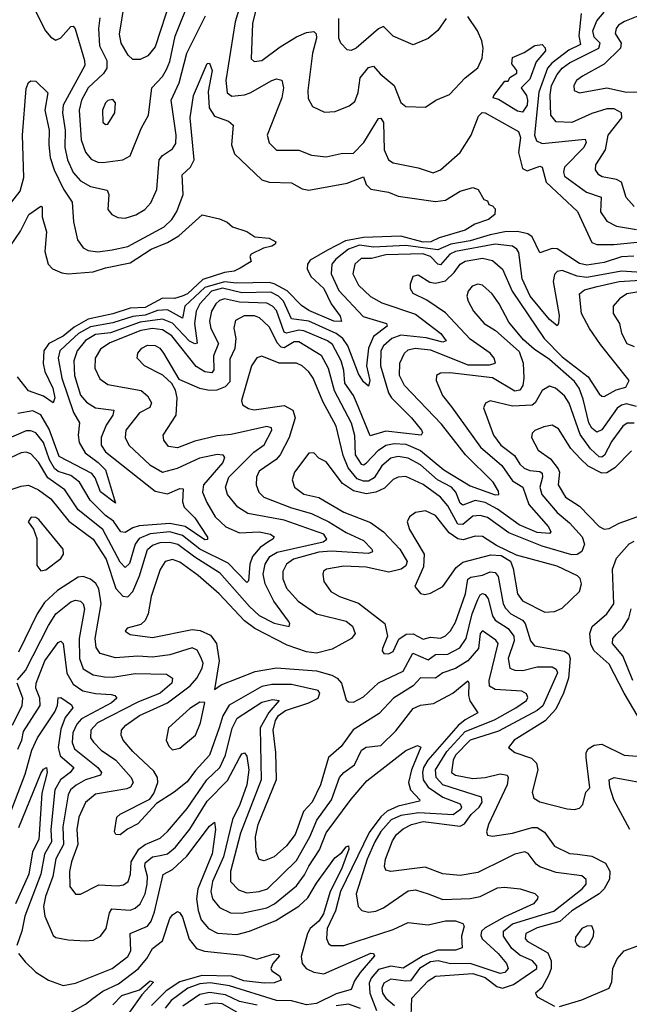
# Model space of a CAD drawing. Extents: x 1552033 to 1694788, y 811965 to 917215.
# Tile 235 of 256: x 1575690 to 1578146, y 892760 to 896730. Entities that reach past the tile are written whole.
import ezdxf

# ---------------------------------------------------------------- set-up
doc = ezdxf.new("R2010")
doc.units = 0

msp = doc.modelspace()

# ---------------------------------------------------------------- linework, layer by layer
at = {"layer": '0CON20XD'}
for points in [[(1576676.1, 896913.9), (1576627.5, 896715), (1576622, 896572), (1576635, 896561.1), (1576665, 896565.4), (1576739, 896621), (1576805, 896661.2), (1576845, 896678.2), (1576875, 896683.1), (1576883.7, 896673.7), (1576885.3, 896655), (1576868.8, 896595), (1576850.6, 896445), (1576851.7, 896411.7), (1576869.7, 896379.7), (1576917.4, 896357.4), (1576960.2, 896359.8), (1577016.7, 896383.3), (1577040.4, 896399.6), (1577053.6, 896436.4), (1577061.8, 896495), (1577095, 896536.9), (1577115, 896542.7), (1577141.7, 896511.7), (1577198, 896465), (1577225, 896395.7), (1577245, 896379.5), (1577325, 896377.5), (1577366.7, 896405), (1577421.3, 896428.7), (1577485, 896495.8), (1577535, 896535.6), (1577553.2, 896575), (1577556.9, 896615), (1577551.6, 896645), (1577533.8, 896685), (1577495, 896743.3)], [(1576012.5, 896737.5), (1576006.8, 896695), (1576011.3, 896625), (1576040.8, 896565), (1576041.3, 896535), (1576027.3, 896512.7), (1575965, 896455.8), (1575938.7, 896405), (1575929.4, 896365), (1575936.7, 896245), (1575955, 896196.4), (1575978.1, 896168.1), (1576005, 896155.8), (1576025, 896154.7), (1576105, 896164.5), (1576135, 896181.4), (1576178.8, 896291.2), (1576208.8, 896345), (1576221.6, 896455), (1576265, 896501.6), (1576281.3, 896528.7), (1576295, 896561.9), (1576316.5, 896663.5), (1576376.2, 896815)], [(1576298.7, 896815), (1576235, 896621.1), (1576206.2, 896583.8), (1576175, 896569.6), (1576145, 896570), (1576126.9, 896586.9), (1576098.8, 896635), (1576092.3, 896672.3), (1576111.6, 896795)], [(1576590.4, 896829.6), (1576558.3, 896721.7), (1576520.4, 896485), (1576525.3, 896435), (1576545, 896421.4), (1576595, 896427.3), (1576618.2, 896435), (1576705, 896485.4), (1576725, 896492.2), (1576746.2, 896486.2), (1576753.2, 896455), (1576746, 896415), (1576686.7, 896265), (1576695, 896234.2), (1576725, 896203.5), (1576815, 896204.4), (1576865, 896183.6), (1576925, 896177.3), (1576985, 896190.9), (1577035, 896191.5), (1577076.5, 896235), (1577135, 896331.1), (1577145, 896333.1), (1577155.5, 896315.5), (1577158.2, 896205), (1577175, 896164.5), (1577195, 896153.1), (1577295, 896133.2), (1577355, 896112.1), (1577385.6, 896125), (1577465, 896194.6), (1577508.8, 896265), (1577538.6, 896341.4), (1577553.7, 896356.3), (1577565, 896354.6), (1577699.6, 896279.6), (1577707.3, 896255), (1577699.5, 896195), (1577715, 896129.5), (1577735, 896120.3), (1577785, 896139.5), (1577795, 896135.8), (1577810.7, 896075), (1577936.6, 895956.6), (1577995, 895831.8), (1578015, 895823.8), (1578084.1, 895824.1), (1578190.8, 895835)], [(1575745, 896781.2), (1575793.7, 896685), (1575815, 896659.1), (1575835, 896647.5), (1575855, 896657.3), (1575895, 896703.3), (1575905, 896704.3), (1575912.8, 896692.8), (1575950.5, 896565), (1575951.4, 896545), (1575865.2, 896385), (1575862.2, 896355), (1575873.3, 896285), (1575871.6, 896215), (1575881.9, 896165), (1575904.6, 896114.6), (1575935, 896079.7), (1575975, 896057.9), (1576042.4, 896042.4), (1576048.4, 896025), (1576044.7, 895964.7), (1576061.4, 895945), (1576085, 895932.5), (1576115, 895930.4), (1576157.4, 895942.6), (1576193.3, 895965), (1576218.5, 895991.5), (1576242.8, 896045), (1576251.1, 896165), (1576265, 896182.3), (1576305, 896209.2), (1576318.7, 896231.3), (1576320.4, 896265), (1576299.6, 896405), (1576331.6, 896475), (1576362.7, 896595), (1576437.9, 896745)], [(1578241.4, 896768.6), (1578127.1, 896722.9), (1578102.5, 896707.5), (1578092.4, 896695), (1578089.2, 896675), (1578113.3, 896635), (1578110.8, 896615), (1578045, 896551.4), (1577958, 896502), (1577933.8, 896485), (1577922.1, 896465), (1577924.4, 896445), (1577945, 896434.6), (1578055, 896455.3), (1578135, 896437.5), (1578230.5, 896440.5)], [(1577408.5, 896735), (1577375, 896686.5), (1577335, 896653.8), (1577275, 896628.8), (1577195, 896664.2), (1577155, 896703.3), (1577135, 896693.3), (1577045.6, 896615), (1577025, 896606.4), (1577008.6, 896608.6), (1576983.1, 896635), (1576975.4, 896655), (1576975.2, 896735)], [(1577951.5, 896755), (1577942.4, 896665), (1577949.3, 896630.7), (1577902.4, 896607.6), (1577833.4, 896555), (1577815.9, 896534.1), (1577782, 896438), (1577764.4, 896264.4), (1577771.6, 896241.6), (1577795, 896231), (1577968.2, 896248.2), (1577972.5, 896235), (1577962.9, 896215), (1577885.2, 896135), (1577880.2, 896115), (1577885, 896098.9), (1577974, 896035), (1578032.3, 896015), (1578030, 895955), (1578055, 895917.5), (1578095, 895897), (1578135, 895890.2), (1578175, 895884.5)], [(1578165, 895976.8), (1578132.7, 896012.7), (1578115.1, 896075.1), (1578095, 896085.5), (1578037, 896097), (1578022.7, 896105), (1578010.3, 896125), (1578010.9, 896145), (1578050.2, 896205), (1578061, 896265), (1578115.4, 896335), (1578114.5, 896355), (1578085, 896370.5), (1578055, 896370.2), (1577995, 896352.2), (1577915, 896315.7), (1577851.1, 896318.9), (1577830.2, 896345), (1577826.7, 896426.7), (1577832.9, 896465), (1577855, 896509), (1577875.9, 896535), (1577905, 896556.2), (1578022.8, 896615), (1578028.6, 896635), (1578005, 896659.4), (1577999, 896685), (1578014.8, 896725), (1578045, 896760.7)], [(1577715, 896356.9), (1577695, 896360.8), (1577618.3, 896408.3), (1577597.5, 896415), (1577600, 896425), (1577645, 896482.5), (1577658.3, 896481.7), (1577665, 896497.5), (1577692.5, 896515), (1577692.5, 896525), (1577672, 896552), (1577675, 896578), (1577721.9, 896598.1), (1577765, 896625.6), (1577795, 896629.4), (1577807.2, 896617.2), (1577807.8, 896605), (1577770.2, 896559.8), (1577745, 896490), (1577710, 896455), (1577731.1, 896425), (1577736.2, 896405), (1577734.1, 896385), (1577715, 896356.9)], [(1575643.2, 895976.8), (1575691.2, 896038.8), (1575706.5, 896093.5), (1575701.5, 896265), (1575715, 896453.3), (1575725, 896477.5), (1575735, 896484.2), (1575755, 896482.5), (1575802.9, 896435), (1575790.7, 896365), (1575808.1, 896285), (1575806.6, 896225), (1575812.8, 896175), (1575828.2, 896125), (1575866.2, 896046.2), (1575901.5, 895995), (1575906.2, 895915), (1575922.1, 895842.1), (1575945, 895810), (1575965, 895799.1), (1576004.7, 895794.7), (1576061.7, 895801.7), (1576125, 895815.2), (1576271.4, 895895), (1576303.2, 895925), (1576323.2, 895956.8), (1576347.9, 896025), (1576344.3, 896105), (1576377.8, 896135), (1576393, 896165), (1576376.7, 896335), (1576389.3, 896425), (1576445, 896553.3), (1576455, 896554.3), (1576465.7, 896525), (1576449.4, 896440.6), (1576452.9, 896375), (1576475, 896340.8), (1576531.2, 896321.2), (1576550, 896305), (1576543.2, 896225), (1576555, 896188.8), (1576665, 896084), (1576695, 896075.2), (1576785, 896072.5), (1576827.7, 896047.7), (1576855, 896043.1), (1577008.7, 896071.3), (1577075, 896097.1), (1577086.2, 896065), (1577105, 896046.9), (1577175, 896034.6), (1577215, 896018.2), (1577365, 895996.6), (1577405, 896002.5), (1577465, 896038.8), (1577515, 896053.3), (1577537.5, 896045), (1577560, 896005), (1577575, 896000), (1577580, 895985), (1577595, 895980), (1577605, 895967.5), (1577604.5, 895945), (1577578.6, 895925), (1577524.1, 895905.9), (1577485, 895880.9), (1577379.6, 895850.4), (1577346.2, 895833.8), (1577315, 895832.7), (1577225, 895857.1), (1577075, 895851.4), (1577002.1, 895837.9), (1576930.2, 895800.2), (1576860.1, 895759.9), (1576849.3, 895745), (1576848.4, 895725), (1576863.3, 895695), (1576915, 895646), (1576944, 895584), (1576980.8, 895535), (1576986.6, 895513.4), (1576955, 895514), (1576855, 895557.5), (1576825, 895577.5), (1576766.9, 895636.9), (1576715, 895665.5), (1576695, 895669.8), (1576562.6, 895667.4), (1576515, 895673.7), (1576435, 895650.4), (1576355.1, 895575), (1576345, 895526.8), (1576285, 895560.8), (1576245, 895557.8), (1576195, 895538.9), (1576145, 895532.9), (1576065, 895507.5), (1575975, 895491.6), (1575927.1, 895465), (1575875, 895418), (1575851.7, 895395), (1575844.8, 895365), (1575859.7, 895285), (1575906.8, 895146.8), (1575930.3, 895105), (1575925.5, 895055), (1575929.7, 895025), (1575953.5, 894983.5), (1576006.3, 894945), (1576035.9, 894915), (1576075, 894780), (1576015, 894826.8), (1575993.2, 894883.2), (1575979.9, 894899.9), (1575848.4, 894968.4), (1575808.5, 895078.5), (1575775, 895136.7), (1575742.8, 895152.8), (1575682, 895142)], [(1576035, 896307.5), (1576045, 896309.2), (1576072.5, 896355), (1576075.6, 896395), (1576065, 896408.6), (1576045, 896404.3), (1576035.7, 896395), (1576023.8, 896365), (1576025, 896316.7), (1576035, 896307.5)], [(1575652, 895818), (1575693, 895877), (1575726.2, 895945), (1575775, 895978), (1575780, 895975), (1575779.6, 895935), (1575798.2, 895875), (1575790.9, 895795), (1575803.9, 895745), (1575822.2, 895725), (1575858.9, 895708.9), (1575885, 895705.8), (1575985, 895714), (1576035, 895730.2), (1576135, 895749.1), (1576219.2, 895805), (1576285, 895832.3), (1576331, 895859), (1576425, 895943.8), (1576495, 895926.7), (1576525, 895913.3), (1576547.5, 895895), (1576605, 895876.2), (1576637.5, 895855), (1576695, 895848.9), (1576722, 895835), (1576719.2, 895825), (1576705, 895816.5), (1576671.5, 895808.5), (1576622.5, 895785), (1576617.5, 895775), (1576622.5, 895755), (1576578.3, 895728.3)], [(1578163.7, 895776.3), (1578115, 895774.1), (1578045, 895750.4), (1577975, 895740.5), (1577945, 895747.6), (1577855, 895806.3), (1577835, 895807.4), (1577785, 895790.4), (1577754.9, 895854.9), (1577736.7, 895866.7), (1577695.6, 895875.6), (1577645, 895874.7), (1577585, 895862.7), (1577505, 895837.8), (1577426.9, 895825), (1577375, 895802.6), (1577245, 895819.8), (1577115, 895812.7), (1577058.9, 895821.1), (1577015, 895804.9), (1576963, 895765), (1576947, 895745), (1576944.4, 895705), (1576975, 895638.4), (1577073, 895533), (1577168.1, 895505), (1577170, 895495), (1577115, 895453.2), (1577095.1, 895405), (1577087.1, 895335), (1577100.2, 895275), (1577095, 895252.5), (1577075, 895269.6), (1577055, 895302.3), (1577011.5, 895415), (1576991.6, 895445), (1576965, 895464.3), (1576855, 895514.2), (1576785, 895524), (1576753, 895595), (1576732.2, 895615), (1576701.2, 895631.2), (1576585, 895628.6), (1576507.1, 895647.1), (1576462.3, 895635), (1576415.8, 895585), (1576400.3, 895555), (1576394.3, 895505), (1576404.5, 895425.5), (1576395, 895422.8), (1576373.6, 895433.6), (1576305, 895506.9), (1576265, 895522.8), (1576175, 895510.9), (1576055, 895467.4), (1575995, 895460.9), (1575955, 895436.6), (1575921.2, 895395), (1575907.9, 895355), (1575910.6, 895295), (1575935, 895216.4), (1575958.2, 895188.2), (1575995, 895164.4), (1576068.9, 895155), (1576065.2, 895135), (1576037.8, 895095), (1576017.8, 895045), (1576018.5, 895015), (1576035, 894987.4), (1576235, 894828.9), (1576285, 894817.9), (1576335, 894840.3), (1576348.8, 894838.8), (1576346.2, 894786.2), (1576351.8, 894765), (1576395, 894721.8), (1576446.8, 894643.2), (1576446.2, 894633.8), (1576435, 894633.2), (1576356.5, 894686.5), (1576295, 894698.7), (1576171.2, 894688.8), (1576145, 894681.1), (1576115, 894662.7), (1576097.5, 894665), (1576067.5, 894707.5), (1576035, 894730.6), (1575973.2, 894793.2), (1575930.4, 894865), (1575895, 894892), (1575845, 894908.7), (1575829.9, 894919.9), (1575809.4, 894955), (1575784.9, 895025), (1575755, 895063.9), (1575735, 895072.5), (1575715, 895072.4), (1575625, 895033.1)], [(1578195, 895711), (1578115, 895715.5), (1577975, 895691.1), (1577935.8, 895695.8), (1577875, 895718.4), (1577855, 895715.4), (1577845, 895702.5), (1577839.5, 895675), (1577862.7, 895537.3), (1577860.8, 895505), (1577855, 895496.2), (1577825, 895520.9), (1577746.8, 895615), (1577713.6, 895685), (1577701.2, 895791.2), (1577693.4, 895805), (1577675, 895817.1), (1577605.1, 895825.1), (1577445, 895795.3), (1577423.4, 895785), (1577385, 895742.1), (1577375, 895744.8), (1577345, 895775.8), (1577314.1, 895785.9), (1577165, 895781.5), (1577107.8, 895767.8), (1577065, 895767), (1577040.5, 895745), (1577031.4, 895705), (1577055, 895660), (1577103.7, 895613.7), (1577148.2, 895588.2), (1577285, 895543.4), (1577386.6, 895465), (1577407.8, 895435), (1577395, 895429.3), (1577327.7, 895447.7), (1577225, 895458), (1577188.9, 895445), (1577155.6, 895415), (1577145.2, 895395), (1577143.6, 895335), (1577175.2, 895225), (1577187.4, 895205), (1577267.9, 895125), (1577308.9, 895075), (1577312.7, 895065), (1577307.5, 895055), (1577165, 895071.1), (1577101.6, 895051.6), (1577046.8, 895186.8), (1577034.8, 895215), (1577000.3, 895265), (1576995.9, 895315), (1576984.3, 895355), (1576950.1, 895420.1), (1576929.7, 895435), (1576835, 895475.3), (1576815, 895478.2), (1576765, 895466.1), (1576755, 895469.7), (1576725, 895557.4), (1576708.3, 895575), (1576685, 895587.3), (1576575, 895591.5), (1576515, 895603.9), (1576495, 895598.3), (1576480, 895585), (1576462.4, 895555), (1576453.8, 895515), (1576459.4, 895485), (1576491.3, 895425), (1576470.4, 895375), (1576471.3, 895318.7), (1576463.4, 895306.6), (1576435, 895310), (1576401.1, 895331.1), (1576302.6, 895455), (1576265, 895479.9), (1576225, 895485.6), (1576177.3, 895477.3), (1576052.8, 895427.2), (1576015, 895401.8), (1575993.5, 895365), (1575992.9, 895325), (1576011.9, 895281.9), (1576045, 895259.1), (1576178.9, 895235), (1576205, 895213.3), (1576220.4, 895185), (1576214, 895166), (1576172.1, 895145), (1576116.7, 895075), (1576114.6, 895045), (1576130, 895015), (1576214.1, 894935), (1576265, 894905.7), (1576325, 894922), (1576415, 894963), (1576485, 894978.6), (1576508.1, 894975), (1576515.4, 894965), (1576507.5, 894945), (1576429.6, 894855), (1576426.7, 894825), (1576443.2, 894783.2), (1576477.6, 894725), (1576520.5, 894685), (1576575, 894660.8), (1576654.8, 894664.8), (1576700, 894655), (1576714.4, 894645), (1576710, 894635), (1576694, 894626), (1576658.4, 894601.6), (1576627.7, 894565), (1576616.5, 894535), (1576612.2, 894467.8), (1576605, 894460.4), (1576529.3, 894539.3), (1576415, 894594.9), (1576345, 894650.8), (1576295, 894664.9), (1576215, 894657.3), (1576171.6, 894638.4), (1576154.9, 894615), (1576132.2, 894537.8), (1576115, 894521.4), (1576095, 894542.8), (1576024, 894674), (1575925, 894753.9), (1575871.1, 894835), (1575802.4, 894882.4), (1575765, 894946.4), (1575735, 894979.4), (1575715, 894985.8), (1575695, 894983.6), (1575654.9, 894965.1)], [(1575605, 894820.3), (1575695, 894849.3), (1575725, 894852.8), (1575765, 894834.7), (1575815, 894798.2), (1575887.6, 894707.6), (1575985, 894635.2), (1576038, 894555), (1576076.5, 894436.5), (1576105, 894406.2), (1576125, 894402.4), (1576145, 894424.6), (1576171.8, 894488.2), (1576205, 894594.2), (1576225, 894611.1), (1576255, 894621.5), (1576295, 894623.9), (1576326.2, 894615), (1576395, 894563.7), (1576495, 894501.7), (1576615, 894363.6), (1576655, 894328.2), (1576715, 894296.2), (1576775, 894283.3), (1576777.5, 894295), (1576772.1, 894305), (1576713.2, 894385), (1576679.3, 894455), (1576670.8, 894495), (1576678.5, 894535), (1576697, 894565), (1576726.4, 894583.6), (1576911.8, 894625), (1576926.7, 894635), (1576914.5, 894655), (1576755, 894712.3), (1576609.2, 894739.2), (1576568.9, 894765), (1576527.1, 894815), (1576519.5, 894845), (1576532.7, 894885), (1576633.4, 894986.6), (1576674.3, 895015.7), (1576705.8, 895075), (1576704.4, 895085), (1576685, 895089.8), (1576542.2, 895057.8), (1576485, 895052.6), (1576395, 895030.7), (1576325, 895003.8), (1576289.1, 895009.1), (1576270.9, 895035), (1576268.2, 895055), (1576320.4, 895135), (1576324.1, 895205), (1576316.8, 895236.8), (1576302.6, 895262.6), (1576266.6, 895296.6), (1576191.9, 895335), (1576163.3, 895365), (1576165.5, 895385), (1576181.8, 895405), (1576205, 895417.3), (1576235, 895417), (1576253.8, 895405), (1576269.2, 895385), (1576330.9, 895280.9), (1576414.2, 895244.2), (1576455, 895236.2), (1576485, 895237.5), (1576519.3, 895250.7), (1576538.1, 895271.9), (1576537.4, 895362.6), (1576558.4, 895405), (1576562.4, 895445), (1576554.2, 895485.8), (1576561, 895519), (1576595, 895537.9), (1576635, 895537.7), (1576655, 895528.8), (1576692.8, 895492.8), (1576726.5, 895426.5), (1576741.4, 895411.4), (1576755, 895408.3), (1576795, 895432.2), (1576815, 895432.8), (1576905, 895377.3), (1576933, 895325), (1576956.1, 895235), (1577025.7, 895105), (1577038.2, 895055), (1577041.5, 894975), (1577065, 894938.1), (1577075, 894935.3), (1577085, 894941.4), (1577135, 894993.8), (1577165, 895014.5), (1577198.5, 895021.5), (1577245, 895018.1), (1577305, 894992.6), (1577399.1, 894915), (1577505, 894850), (1577605.9, 894814.1), (1577620.8, 894815), (1577618.8, 894828.8), (1577597.5, 894865), (1577486, 894976), (1577389, 895099), (1577240, 895255), (1577220, 895295), (1577221.6, 895345), (1577240.7, 895385), (1577255, 895398.4), (1577283.7, 895406.3), (1577345, 895398.4), (1577495, 895338), (1577582.2, 895337.8), (1577606.7, 895345), (1577600.9, 895365), (1577584.7, 895385), (1577505, 895441.4), (1577405, 895548.7), (1577329.8, 895599.8), (1577275, 895625.7), (1577264.4, 895645), (1577264.2, 895665), (1577275, 895695.8), (1577295, 895700.8), (1577342.4, 895672.4), (1577365, 895667.2), (1577405, 895677.4), (1577439.7, 895710.3), (1577464.7, 895745), (1577485, 895757), (1577555, 895769), (1577595, 895759.5), (1577635, 895724.6), (1577673.3, 895635), (1577803.5, 895445), (1577875, 895370.9), (1577980.7, 895290.7), (1578025, 895221.9), (1578035, 895211.5), (1578045, 895210.9), (1578093, 895237), (1578131.7, 895248.3), (1578145.6, 895275), (1578030.5, 895420.5), (1577985.6, 895485.6), (1577953.9, 895545), (1577944.7, 895625), (1577965, 895640.6), (1578016.3, 895653.7)], [(1576578.3, 895728.3), (1576553.6, 895716.4), (1576515, 895710.5), (1576428, 895682), (1576365.8, 895625), (1576343.6, 895615), (1576313.7, 895606.3), (1576265, 895607.3), (1576195, 895570.2), (1576135, 895567.1), (1576065, 895544.1), (1575965, 895522.6), (1575909.4, 895490.6), (1575865, 895453.7), (1575807.2, 895425), (1575787.3, 895395), (1575784.1, 895344.1), (1575791.1, 895311.1), (1575823.4, 895245), (1575831.1, 895205), (1575825, 895185.6), (1575785, 895212.1), (1575725, 895234), (1575680.6, 895290.6)], [(1578175, 895170.8), (1578135, 895181.3), (1578115, 895176.4), (1578096.7, 895163.3), (1578035, 895075.9), (1578015, 895067.6), (1577995, 895083.5), (1577982.7, 895105), (1577959.8, 895200.2), (1577943.9, 895245), (1577925, 895271.9), (1577825, 895359.4), (1577762.1, 895402.1), (1577719.9, 895439.9), (1577660, 895510), (1577621.5, 895585), (1577593.6, 895625), (1577555, 895659.1), (1577535, 895663.6), (1577513.1, 895655), (1577496.5, 895635), (1577491.2, 895615), (1577496.5, 895595), (1577517.9, 895555), (1577560.5, 895505), (1577606.3, 895476.3), (1577701.9, 895391.9), (1577718, 895345), (1577721.2, 895285), (1577716.7, 895255), (1577705, 895236.9), (1577685, 895232.4), (1577595, 895286.6), (1577423.4, 895306.6), (1577385.4, 895304.6), (1577369.2, 895295), (1577367.3, 895275), (1577392.8, 895215), (1577429.1, 895169.1), (1577546.1, 895006.1), (1577632.2, 894932.2), (1577675, 894870.7), (1577717.5, 894845), (1577741, 894775), (1577820.5, 894685), (1577829.6, 894665), (1577825, 894657.8), (1577775, 894662.6), (1577702.8, 894692.8), (1577615, 894756.9), (1577565, 894783.4), (1577525, 894790.8), (1577475, 894773.2), (1577465, 894781.3), (1577447.2, 894825), (1577429.6, 894845), (1577373.2, 894875), (1577305, 894935.2), (1577255, 894962.3), (1577215, 894968.6), (1577185, 894961.6), (1577149.4, 894930.6), (1577117.6, 894882.4), (1577095, 894869.5), (1577075, 894869.6), (1577049.1, 894879.1), (1577012.8, 894922.8)], [(1578016.3, 895653.7), (1578105, 895674.9), (1578256.7, 895683.3)], [(1578275, 895648), (1578135.6, 895624.4), (1578106.5, 895605), (1578081.2, 895575), (1578080.9, 895545), (1578106.5, 895505), (1578115, 895466.2), (1578135.6, 895425), (1578165, 895412.9)], [(1577012.8, 894922.8), (1576992.9, 894972.9), (1576965, 895090.9), (1576910.6, 895190.6), (1576872.7, 895285), (1576855, 895310.8), (1576828.2, 895335), (1576805, 895344.7), (1576735, 895345.6), (1576665, 895373.9), (1576645, 895366.9), (1576623.1, 895335), (1576583.3, 895195), (1576586.8, 895176.8), (1576611.7, 895161.7), (1576635, 895157.3), (1576755, 895174.5), (1576790.5, 895155), (1576800, 895125), (1576775.9, 895045), (1576739.3, 894975), (1576722.9, 894957.1), (1576655, 894910), (1576643.5, 894885), (1576642.5, 894855), (1576653.8, 894825), (1576673.5, 894805), (1576785, 894761.5), (1576865, 894738.9), (1576935.5, 894705.5), (1577005, 894662.2), (1577075, 894630.2), (1577108, 894595), (1577110.9, 894585), (1577095, 894577.9), (1576945, 894587.3), (1576895, 894583.3), (1576792.3, 894555), (1576765.3, 894535), (1576750, 894505), (1576750, 894475), (1576765, 894437.5), (1576811.5, 894385), (1576885, 894334.8), (1577005.6, 894305), (1577030.4, 894285), (1577040.9, 894255), (1577027.1, 894235), (1576948.6, 894191.4), (1576885, 894175.6), (1576845, 894181.3), (1576768, 894208), (1576637.2, 894275), (1576595.9, 894305.9), (1576493.4, 894415), (1576409.2, 894489.2), (1576335, 894543.2), (1576305, 894553.1), (1576275.2, 894544.8), (1576255, 894513.1), (1576219.6, 894405), (1576207.3, 894335), (1576195, 894307.5), (1576178.2, 894291.8), (1576122.7, 894277.3), (1576114.3, 894265), (1576135, 894250.9), (1576225, 894238.7), (1576385, 894270.8), (1576416.8, 894266.8), (1576458.1, 894248.1), (1576482.5, 894215), (1576492.7, 894145), (1576475, 894030), (1576501.9, 894048.1), (1576638.1, 894101.9), (1576723.9, 894116.1), (1576885, 894105.2), (1576947.4, 894087.4), (1576969.3, 894075), (1576986.9, 894055), (1577005, 893988.1), (1577015, 893980), (1577035, 893978.7), (1577075, 894000), (1577135, 894056.3), (1577235, 894103), (1577273.8, 894176.2), (1577335, 894149.6), (1577365, 894170.6), (1577415, 894171.2), (1577462.8, 894197.2), (1577488.1, 894235), (1577513.3, 894335), (1577535, 894392.5), (1577545, 894410.6), (1577555, 894415.8), (1577565, 894412.2), (1577577.7, 894395), (1577595, 894326.4), (1577605, 894308.4), (1577657.3, 894275), (1577680.2, 894245), (1577681.9, 894225), (1577657.5, 894155), (1577665, 894115.6), (1577685, 894107.3), (1577716.6, 894106.6), (1577775, 894120.6), (1577835, 894120.7), (1577851.4, 894111.4), (1577857, 894097), (1577797.1, 893962.9), (1577775, 893945.1), (1577618.9, 893861.1), (1577505, 893825.4), (1577445.4, 893765), (1577436.6, 893745), (1577430, 893695), (1577445, 893683.8), (1577515, 893670), (1577565, 893674.4), (1577625, 893689.8), (1577654.1, 893684.1), (1577658.5, 893675), (1577653.8, 893645), (1577578.5, 893485), (1577570, 893455), (1577575, 893442.5), (1577595, 893438.5), (1577675, 893450), (1577755, 893473), (1577775, 893473.5), (1577804.6, 893454.6), (1577845, 893398.2), (1577905, 893368), (1577937.5, 893365), (1577995, 893357), (1578049.5, 893329.5), (1578067.3, 893297.3), (1578065.6, 893265), (1578045.2, 893225), (1578025, 893205.2), (1577915, 893136.5), (1577866, 893094), (1577775, 893068.5), (1577729.3, 893045), (1577726.7, 893025), (1577734.6, 893015), (1577817.8, 892967.8), (1577831.3, 892935), (1577831.2, 892905), (1577821.7, 892878.3), (1577793.1, 892826.9), (1577767.5, 892805), (1577775, 892790), (1577845, 892753.1)], [(1578165, 895103.9), (1578136.8, 895103.2), (1578119.5, 895090.5), (1578075, 895030.5), (1578046.3, 894973.7), (1578035, 894965.6), (1578025, 894967.2), (1577989.9, 894999.9), (1577947.9, 895057.9), (1577903.4, 895183.4), (1577885, 895212.8), (1577848.5, 895245), (1577825, 895251.8), (1577795, 895235.5), (1577766.5, 895185), (1577755, 895176.4), (1577675, 895172.4), (1577585, 895193.5), (1577566.2, 895183.8), (1577558.8, 895165), (1577599, 895055), (1577628.6, 895015), (1577682.7, 894972.7), (1577705, 894937.5), (1577722.2, 894922.2), (1577745, 894911.9), (1577785, 894908.6), (1577795, 894901.1), (1577796.7, 894885), (1577785.2, 894845), (1577793.8, 894815), (1577855, 894743.4), (1577905, 894701.9), (1577955.7, 894645), (1577965.7, 894615), (1577954.8, 894585.2), (1577936.1, 894573.9), (1577915, 894572.9), (1577795, 894606.7), (1577660.7, 894660.7), (1577575, 894722.8), (1577545, 894731), (1577515, 894727.7), (1577475, 894694.5), (1577455, 894695.6), (1577415, 894770), (1577385.7, 894805), (1577315, 894856), (1577245, 894887.6), (1577215, 894885.2), (1577195, 894876.2), (1577159.5, 894840.5), (1577125, 894824.5), (1577085, 894817.9), (1577035, 894830.3), (1576990.5, 894860.5), (1576925, 894946.9), (1576895, 894961.5), (1576875, 894983.5), (1576855, 894982.5), (1576796.9, 894905), (1576787.8, 894875), (1576797.3, 894845), (1576835, 894817.1), (1576895, 894803.2), (1576995, 894744.3), (1577102.6, 894702.6), (1577155, 894664.7), (1577221.1, 894595), (1577251.2, 894545), (1577245, 894527.5), (1577226.8, 894515), (1577177.3, 894502.7), (1577085, 894522.1), (1576995, 894526), (1576926, 894515), (1576913.6, 894506.4), (1576910.4, 894495), (1576914.7, 894464.7), (1576943.9, 894423.9), (1576978.1, 894405), (1577055, 894377.6), (1577160.9, 894295), (1577172, 894245), (1577151.4, 894195), (1577150, 894185), (1577157.5, 894175), (1577175, 894173.8), (1577195, 894182.7), (1577217.3, 894232.7), (1577246.9, 894253.1), (1577275, 894254.4), (1577315, 894232), (1577345, 894239.7), (1577385, 894236.7), (1577405, 894245.3), (1577425, 894266), (1577445, 894300.9), (1577486, 894415), (1577495.4, 894474.6), (1577507.2, 894482.8), (1577555, 894490.2), (1577585, 894503.4), (1577605, 894500.5), (1577617.3, 894485), (1577638.2, 894375), (1577646.7, 894356.7), (1577668.6, 894335), (1577715, 894309.5), (1577726.9, 894295), (1577748.4, 894225), (1577764.6, 894205), (1577885, 894183.7), (1577901.9, 894171.9), (1577908.2, 894155), (1577901.4, 894075), (1577881.3, 894015), (1577850.3, 893949.7), (1577807.2, 893902.8), (1577682.2, 893825), (1577658.8, 893795), (1577685, 893775.5), (1577752.3, 893752.3), (1577772.4, 893732.4), (1577777.7, 893705), (1577754.6, 893615), (1577761.5, 893591.5), (1577785, 893576.7), (1577895, 893548.5), (1577924.5, 893545.5), (1577945, 893550.6), (1577958.1, 893565), (1577971.2, 893615), (1577987, 893633), (1577971.7, 893755), (1577972.1, 893775), (1577979.7, 893790.3), (1578005, 893805.3), (1578035, 893809.4), (1578125, 893764.1), (1578195, 893759.1)], [(1578155, 894991.2), (1578087, 894923), (1578055, 894903.3), (1578035, 894901.7), (1577980.5, 894930.5), (1577948.8, 894958.8), (1577911, 895001), (1577860.9, 895080.9), (1577835, 895094.5), (1577801.9, 895088.1), (1577765, 895074.2), (1577755, 895063.3), (1577752.2, 895045), (1577778.2, 894995), (1577828.8, 894958.8), (1577859.7, 894919.7), (1577864.1, 894905), (1577859.8, 894855), (1577888.8, 894805), (1577945, 894767.9), (1578025, 894686.4), (1578045, 894675.7), (1578065, 894678), (1578105, 894700.2), (1578195, 894731.8)], [(1577805, 894341.5), (1577845, 894343.3), (1577875, 894357.8), (1577945.2, 894424.8), (1577954, 894455), (1577947.5, 894477.5), (1577937.5, 894487.5), (1577855, 894526.5), (1577691.2, 894571.2), (1577610.2, 894610.2), (1577555, 894646.8), (1577525, 894648.1), (1577476.7, 894633.3), (1577455, 894637.1), (1577420.7, 894660.7), (1577365, 894731.1), (1577325, 894749.7), (1577285, 894743.3), (1577260, 894725), (1577250.5, 894705), (1577260.3, 894675), (1577319.8, 894575), (1577316.6, 894523.4), (1577281.2, 894445), (1577305, 894416.2), (1577322.1, 894412.1), (1577345, 894417.5), (1577394.7, 894445.3), (1577448.9, 894521.1), (1577475, 894542.5), (1577588.2, 894571.8), (1577630.2, 894570.2), (1577666.7, 894546.7), (1577677.9, 894517.9), (1577695.7, 894415), (1577715, 894386.4), (1577805, 894341.5)], [(1575775, 894508), (1575795, 894512.2), (1575855, 894557.1), (1575865.5, 894575), (1575864.5, 894595), (1575766.9, 894715), (1575755, 894723.1), (1575735.6, 894724.4), (1575723.3, 894705), (1575745.6, 894675.6), (1575758.6, 894638.6), (1575759.3, 894529.3), (1575775, 894508)], [(1578199.6, 893889.6), (1578124.7, 894014.7), (1578065, 894131.1), (1578005, 894185.3), (1577991.1, 894211.1), (1577987, 894255), (1577996.4, 894283.6), (1578055.2, 894334.8), (1578083.5, 894375), (1578078.9, 894515), (1578095, 894558.6), (1578145, 894616.1), (1578165, 894627.3)], [(1577267.5, 892715), (1577270, 892785), (1577335.3, 892855), (1577365, 892874), (1577515, 892883.6), (1577565, 892867.7), (1577611.6, 892831.6), (1577635, 892824.9), (1577679.8, 892840.2), (1577773.2, 892905), (1577773.8, 892915), (1577755.8, 892935), (1577705, 892958.7), (1577672.7, 892985), (1577639.1, 893035), (1577638.7, 893055), (1577675.8, 893084.2), (1577841.2, 893135), (1577956.4, 893225), (1577972.2, 893245), (1577972.7, 893262.7), (1577955, 893278.2), (1577851.6, 893291.6), (1577784.8, 893314.8), (1577770.3, 893325), (1577738.6, 893368.6), (1577725.3, 893375.3), (1577685, 893364.8), (1577645, 893345.7), (1577535, 893291.9), (1577465, 893279), (1577395, 893285.8), (1577322.8, 893312.8), (1577185, 893295.4), (1577165, 893300.6), (1577159.3, 893315), (1577163.2, 893345), (1577191.2, 893418.8), (1577208.4, 893445), (1577235, 893467.7), (1577268.8, 893485), (1577315, 893496.5), (1577465, 893478.1), (1577482.3, 893487.7), (1577508.8, 893525), (1577540.6, 893555), (1577552.6, 893575), (1577550.4, 893595), (1577395, 893644.3), (1577367.8, 893675), (1577364.9, 893705), (1577411.1, 893778.9), (1577485, 893860.2), (1577603.1, 893906.9), (1577689.1, 893955), (1577731.8, 893985), (1577737.6, 893997.6), (1577731.2, 894011.2), (1577712.8, 894022.8), (1577605, 894029.6), (1577583.2, 894043.2), (1577581.5, 894065), (1577617.9, 894215), (1577608.7, 894228.7), (1577555, 894265.9), (1577544.9, 894255.1), (1577537.9, 894195), (1577495.5, 894144.5), (1577445, 894114.2), (1577395, 894096.7), (1577365, 894075.7), (1577305, 894076.5), (1577275.4, 894044.6), (1577195.9, 893995), (1577137.9, 893932.1), (1577032.9, 893867.1), (1576985, 893799.2), (1576934, 893755), (1576902.3, 893645), (1576868, 893575), (1576833.2, 893536.8), (1576799.6, 893445), (1576765, 893398.7), (1576715, 893354.1), (1576675, 893338.5), (1576654, 893344), (1576642.3, 893375), (1576640, 893435), (1576650, 893485), (1576724, 893666), (1576722.3, 893775), (1576710.5, 893865), (1576720, 893905), (1576733, 893925), (1576761, 893945), (1576854.5, 893975), (1576892.7, 893995), (1576899.2, 894015), (1576892.9, 894025), (1576785, 894048.9), (1576705, 894049), (1576665, 894041.2), (1576534.2, 893965.8), (1576507.5, 893922.5), (1576493.9, 893875), (1576455, 893764), (1576397.3, 893702.7), (1576365, 893657.5), (1576311.8, 893615), (1576240.4, 893569.6), (1576165, 893487.1), (1576123.8, 893466.2), (1576095, 893443.1), (1576076.7, 893445), (1576071.9, 893455), (1576081.1, 893515), (1576095, 893527.3), (1576213.3, 893586.7), (1576230.4, 893609.6), (1576246.8, 893655), (1576244.8, 893675), (1576230.3, 893700.3), (1576145, 893779.2), (1576106, 893825), (1576098.2, 893845), (1576100.4, 893865), (1576116.7, 893885), (1576172.4, 893925), (1576285, 893975.1), (1576376.1, 894043.9), (1576403.8, 894075), (1576424.8, 894115), (1576428.3, 894135), (1576419.8, 894159.8), (1576405, 894188.5), (1576385, 894197.3), (1576295, 894168.5), (1576225, 894159.1), (1576165, 894163.4), (1576075, 894156.9), (1576014.4, 894174.4), (1575998.3, 894198.3), (1575993.3, 894235), (1576017.5, 894375), (1576007.8, 894435), (1575996.7, 894456.7), (1575975, 894473.9), (1575945, 894484.4), (1575925, 894482.1), (1575841.5, 894428.5), (1575789.9, 894380.1), (1575759.6, 894335), (1575685, 894180.3)], [(1575681.3, 894068.7), (1575713.6, 894106.4), (1575805, 894288), (1575835, 894334.7), (1575895, 894382.7), (1575915, 894389.1), (1575935, 894385.4), (1575945.2, 894375.2), (1575951.3, 894355), (1575928.6, 894235), (1575931, 894155), (1575945, 894112.8), (1575985, 894088.7), (1576031, 894081), (1576065, 894079.3), (1576155, 894093.3), (1576280.9, 894090.9), (1576305.3, 894075.3), (1576302.8, 894055), (1576255, 894014.5), (1576165, 893978.3), (1576002.7, 893895), (1575976.8, 893865), (1575974.8, 893835), (1575986.5, 893816.5), (1576018.2, 893785), (1576077.3, 893745), (1576138.9, 893675), (1576147.3, 893655), (1576136.7, 893635), (1576121.8, 893628.2), (1575995, 893607.3), (1575955, 893573.5), (1575928.2, 893515), (1575919.3, 893465), (1575923.7, 893405), (1575898.4, 893335), (1575890.6, 893295), (1575891.8, 893235), (1575915, 893204.5), (1575935, 893204.5), (1576008.8, 893241.2), (1576085, 893237.9), (1576108.2, 893241.8), (1576126.1, 893255), (1576136.1, 893285), (1576138.5, 893335), (1576169.2, 893385), (1576195, 893404.8), (1576255, 893430.5), (1576285, 893456.6), (1576365, 893548.9), (1576444.3, 893665.7), (1576496.2, 893715), (1576519.5, 893765), (1576546.3, 893873.7), (1576566.4, 893913.6), (1576665, 893977.9), (1576708.4, 893988.4), (1576735.5, 893985), (1576692.8, 893937.2), (1576659, 893875), (1576661.9, 893665), (1576579.7, 893450.3), (1576538.5, 893295), (1576539.3, 893255), (1576571.7, 893221.7), (1576605, 893209.8), (1576654.7, 893214.7), (1576687.7, 893225), (1576805, 893339.7), (1576858.3, 893435), (1576887.1, 893502.9), (1576946.5, 893585), (1576978.4, 893675), (1576995, 893694.1), (1577038.2, 893725), (1577066.5, 893785), (1577085, 893797), (1577145, 893803.5), (1577205, 893862.7), (1577275, 893952.5), (1577305, 893966.7), (1577357.5, 893972.5), (1577435, 894014.7), (1577495, 894064), (1577500, 894055), (1577498.1, 894005), (1577503.3, 893983.3)], [(1578159.6, 894065), (1578120.4, 894165), (1578078.2, 894215), (1578079.3, 894235), (1578095, 894251.8), (1578118.6, 894275), (1578143.5, 894316.5), (1578152.9, 894355)], [(1575681.9, 893788.1), (1575698.8, 893825), (1575705, 893859.6), (1575771.9, 893965), (1575771, 893995), (1575754.4, 894035), (1575756.5, 894055), (1575791.4, 894145), (1575845, 894218.5), (1575855, 894224.5), (1575865, 894214.2), (1575879.1, 894095), (1575905, 894050.5), (1575944.4, 894024.4), (1575995, 894013), (1576058.6, 894008.6), (1576072.5, 894005), (1576081.5, 893995), (1576059.7, 893975), (1575938.9, 893911.1), (1575919.8, 893890.2), (1575904.3, 893855), (1575900.8, 893815), (1575909.8, 893789.8), (1576004.7, 893715), (1576019.7, 893695), (1576015, 893683.8), (1575954.9, 893665.1), (1575916.9, 893643.1), (1575894.9, 893625.1), (1575884.5, 893605), (1575863.9, 893475), (1575865.6, 893405), (1575835, 893346.2), (1575823.3, 893275), (1575793.9, 893195), (1575785.7, 893155), (1575791.1, 893115), (1575825, 893038), (1575835, 893030), (1575885, 893019.5), (1575955, 893016.2), (1575985, 893019.1), (1576015, 893034.5), (1576038, 893065), (1576051.7, 893128.3), (1576061.5, 893145), (1576135, 893140.2), (1576155, 893147.5), (1576175, 893165.4), (1576194.8, 893205), (1576203.1, 893245), (1576204.6, 893275), (1576193.3, 893315), (1576195, 893330.8), (1576224.9, 893355.1), (1576255, 893359.7), (1576285, 893366.8), (1576316.9, 893393.1), (1576375, 893466.7), (1576445, 893578.9), (1576527.2, 893662.8), (1576575, 893754.4), (1576585, 893770), (1576595, 893774.2), (1576605, 893760), (1576613.5, 893705), (1576605.4, 893645), (1576577.1, 893565), (1576546.8, 893505), (1576510.3, 893355), (1576466.2, 893255), (1576459.4, 893215), (1576466.1, 893185), (1576495, 893150.3), (1576539.2, 893129.2), (1576585, 893127), (1576685, 893148.8), (1576716.8, 893165), (1576805, 893238.1), (1576837.8, 893282.2), (1576855, 893317.3), (1576897.5, 893382.5), (1576925, 893451.1), (1577025, 893587.1), (1577088.7, 893661.3), (1577245, 893783.4), (1577293.1, 893803.1), (1577306.4, 893796.4), (1577267.7, 893705), (1577256.4, 893655), (1577264.3, 893624.3), (1577302.2, 893585), (1577300.3, 893579.7), (1577215, 893558.9), (1577170.9, 893539.1), (1577144.1, 893515.9), (1577097.7, 893452.3), (1576982.2, 893215), (1576962.7, 893137.3), (1576928.4, 893065), (1576926.4, 893025), (1576934.4, 893005), (1576945, 892996.9), (1576995, 892997.1), (1577195, 893062.1), (1577255, 893090), (1577335, 893080.7), (1577405, 893097.2), (1577445, 893096.9), (1577475.4, 893085.4), (1577480.6, 893075), (1577469.7, 893035), (1577472.7, 892987.3), (1577445, 892978.2), (1577375, 892977.9), (1577315, 892955.1), (1577235, 892905.5), (1577185, 892913.9), (1577135, 892899.7), (1577106.1, 892865), (1577098.4, 892845), (1577100.3, 892805), (1577127, 892735)], [(1575660.1, 893885), (1575699.7, 893965), (1575701.8, 893995), (1575679.8, 894055)], [(1575645, 893511.8), (1575711.8, 893688.2), (1575738.6, 893785), (1575761.5, 893835), (1575831.2, 893938.8), (1575842, 893965), (1575845, 893995.6), (1575855, 893996.6), (1575898.1, 893968.1), (1575904.1, 893955), (1575873.4, 893916.6), (1575855, 893870), (1575845.1, 893795.1), (1575852.4, 893762.4), (1575907.7, 893715), (1575893, 893695), (1575853.4, 893665), (1575831.7, 893625), (1575814.4, 893465), (1575817.5, 893415), (1575789.6, 893365), (1575775.3, 893285), (1575710, 893115), (1575697.6, 893055), (1575677.4, 892997.4)], [(1576305, 893786.2), (1576335, 893793.3), (1576398.5, 893845), (1576418, 893895), (1576435, 893977.5), (1576415, 893977.8), (1576375, 893952.5), (1576289.2, 893875), (1576280, 893825), (1576290.3, 893800.3), (1576305, 893786.2)], [(1577503.3, 893983.3), (1577535.6, 893935), (1577485, 893907.6), (1577456.2, 893883.8), (1577334.6, 893745), (1577316.9, 893715), (1577312.8, 893695), (1577314.9, 893664.9), (1577335.5, 893635), (1577395, 893595.1), (1577465, 893568.1), (1577470, 893555), (1577465.2, 893545), (1577436.1, 893523.9), (1577297.7, 893532.3), (1577225, 893520.8), (1577186.3, 893503.7), (1577145, 893457), (1577120.5, 893415), (1577090, 893345), (1577044.8, 893205), (1577053.1, 893155), (1577068.1, 893138.1), (1577095, 893131.8), (1577125, 893135.9), (1577155, 893149.4), (1577255, 893217.3), (1577285, 893221.1), (1577335.4, 893205.4), (1577395, 893183), (1577505, 893186.2), (1577545, 893194.8), (1577615, 893230), (1577642.4, 893232.4), (1577706, 893226), (1577765, 893206.7), (1577777.1, 893195), (1577776.7, 893185), (1577760.5, 893165), (1577645, 893112.1), (1577565, 893068.8), (1577549.8, 893055), (1577547.1, 893037.1), (1577553.5, 893023.5), (1577618.1, 892965), (1577651.4, 892925), (1577657.2, 892905), (1577645, 892887.9), (1577625, 892884.4), (1577505, 892924.7), (1577425, 892923.7), (1577375.3, 892935.3), (1577345, 892931), (1577300.3, 892905), (1577264.7, 892855.3), (1577245, 892852.9), (1577185, 892861.8), (1577156.2, 892845), (1577148.6, 892825), (1577151.5, 892805), (1577164.5, 892784.5), (1577199.4, 892755)], [(1575686.5, 893473.5), (1575700.9, 893509.1), (1575775, 893690), (1575785, 893708.1), (1575797.1, 893715), (1575800.4, 893695), (1575778.8, 893611.2), (1575767.1, 893425), (1575740.8, 893375), (1575726.7, 893285), (1575672.6, 893165)], [(1578148.6, 893465), (1578083.4, 893585), (1578067.3, 893635), (1578064.7, 893665.3), (1578085, 893674.6), (1578245, 893644.3)], [(1575685.2, 892965.2), (1575711, 892931), (1575755, 892889.5), (1575805, 892856.7), (1575865, 892836.5), (1575915, 892845.5), (1576061.8, 892905), (1576125, 892953.1), (1576137.8, 892975), (1576134.3, 893045.7), (1576205, 893075.3), (1576220, 893095), (1576232.3, 893132.3), (1576267.2, 893282.8), (1576305, 893303), (1576362.8, 893357.2), (1576455, 893477.8), (1576475, 893493.8), (1576479.2, 893465), (1576465, 893367.1), (1576407.6, 893225), (1576402.6, 893185), (1576408.1, 893138.1), (1576421, 893101), (1576450.9, 893065), (1576486.3, 893046.3), (1576565, 893041.5), (1576615, 893055.2), (1576722.3, 893097.7), (1576815, 893155.2), (1576851, 893189), (1576885, 893248.4), (1576958.8, 893351.2), (1576988.2, 893371.8), (1577005, 893394.6), (1577015, 893398.8), (1577015.6, 893385.6), (1576985.6, 893305), (1576940.8, 893215), (1576914, 893125), (1576895.1, 893095), (1576860.5, 893065), (1576848.6, 893045), (1576823.2, 892953.2), (1576827.5, 892925), (1576843.7, 892905), (1576875, 892889.1), (1576915, 892882.7), (1577105, 892966.5), (1577115.5, 892965.5), (1577119.2, 892955), (1577061.4, 892888.6), (1577039.1, 892855), (1577025, 892819.1), (1576965, 892802.6), (1576885, 892763.9), (1576845, 892757.3), (1576785, 892774.1), (1576725, 892775.8), (1576535, 892834.7), (1576456.4, 892846.4), (1576415, 892841.9), (1576367.6, 892825), (1576299.7, 892775), (1576275.3, 892744.7)], [(1575865, 892709), (1575955, 892760.2), (1575985.1, 892784.9), (1576025, 892812.9), (1576087.2, 892842.8), (1576166.3, 892903.7), (1576201.5, 892945), (1576224.5, 892985), (1576265, 893015.3), (1576295, 893105.7), (1576305, 893121.4), (1576325, 893134.2), (1576335, 893129.2), (1576345, 893110.8), (1576372, 893022), (1576401.8, 892985), (1576433.6, 892973.6), (1576588.5, 892958.5), (1576645, 892942.2), (1576715, 892963.1), (1576730.9, 892960.9), (1576736.7, 892955), (1576709.1, 892925), (1576701.8, 892905), (1576705.6, 892895), (1576736.4, 892875), (1576742.7, 892857.3), (1576715, 892847.1), (1576675.2, 892844.8), (1576593.3, 892855), (1576542.8, 892872.8), (1576423.2, 892876.8), (1576335, 892850.9), (1576280.2, 892815), (1576221.2, 892755)], [(1577965, 892990.8), (1577986, 893005), (1578001.2, 893035), (1578003.3, 893055), (1577995, 893076), (1577975, 893075.6), (1577955, 893065.6), (1577929.7, 893030.3), (1577928.1, 893015), (1577935, 893000.8), (1577945, 892993.1), (1577965, 892990.8)], [(1577865, 892750.6), (1577955, 892777.8), (1578065, 892825.7), (1578075, 892851.2), (1578080, 892905), (1578097.3, 892942.7), (1578125, 892975.2), (1578182.9, 892997.1)], [(1576065, 892758), (1576101.5, 892795), (1576172.1, 892817.9), (1576215, 892854.4), (1576228.7, 892848.7), (1576181.6, 892798.4), (1576131.9, 892728.1)], [(1576646.6, 892756.6), (1576575, 892771), (1576518.3, 892798.3), (1576455, 892808.1), (1576415, 892799.5), (1576347.5, 892752.5)], [(1576565, 892728.3), (1576505, 892761.4), (1576475, 892765.1), (1576435, 892757.8)], [(1577062.5, 892742.5), (1577015, 892760), (1576965, 892754.1)]]:
    msp.add_lwpolyline(points, dxfattribs=at)

doc.saveas('drawing.dxf')
